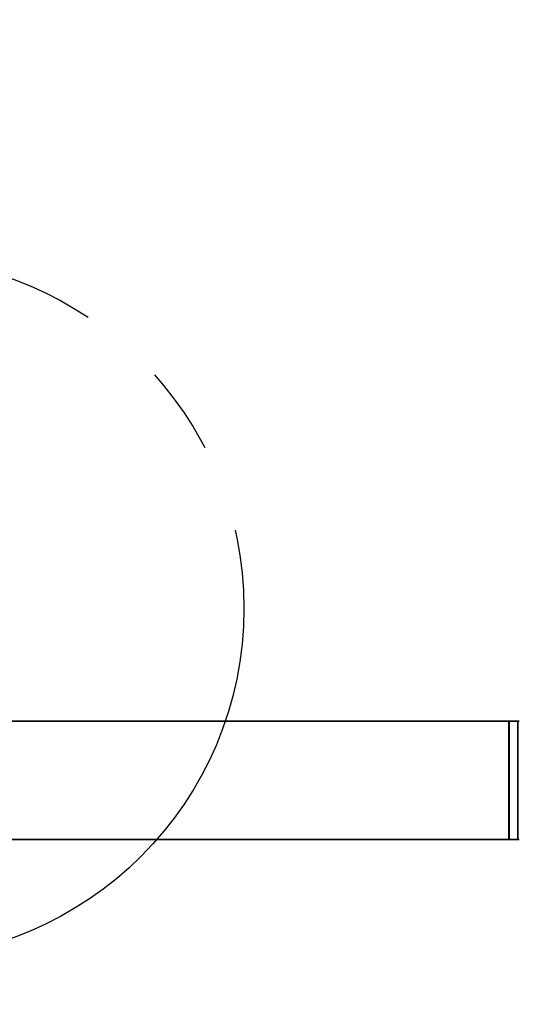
# Model space of a CAD drawing. Header units: millimetres. Extents: x 7 to 353, y 110 to 285.
# Tile 9 of 30: x 127 to 141, y 150 to 179. Entities that reach past the tile are written whole.
import ezdxf

# ---------------------------------------------------------------- set-up
doc = ezdxf.new("R2010")
doc.units = ezdxf.units.MM
doc.linetypes.add('CENTERX2', pattern=[20.32, 12.7, -2.54, 2.54, -2.54])
doc.layers.add('10', color=7, linetype='Continuous')

msp = doc.modelspace()

# ---------------------------------------------------------------- linework, layer by layer
at = {"color": 7, "linetype": 'Continuous', "lineweight": 35}
for p, q in [((140.566339, 158.577122), (126.219291, 158.577122)), ((140.573048, 158.570414), (140.566339, 158.577122)), ((140.566339, 155.178196), (140.566339, 158.577122)), ((140.819023, 158.577122), (140.573048, 158.577122)), ((140.573048, 156.877659), (140.573048, 158.577122)), ((140.825731, 158.577122), (140.819023, 158.570414)), ((140.819023, 156.877659), (140.819023, 158.577122)), ((140.863746, 158.577122), (140.825731, 158.577122)), ((140.825731, 158.577122), (140.825731, 156.877659)), ((140.573048, 155.178196), (140.573048, 156.877659)), ((140.819023, 155.178196), (140.819023, 156.877659)), ((140.825731, 156.877659), (140.825731, 155.178196)), ((126.219291, 155.178196), (140.566339, 155.178196)), ((140.566339, 155.178196), (140.573048, 155.184904)), ((140.573048, 155.178196), (140.819023, 155.178196)), ((140.819023, 155.184904), (140.825731, 155.178196)), ((140.825731, 155.178196), (140.863746, 155.178196))]:
    msp.add_line(p, q, dxfattribs=at)
at = {"layer": '10', "linetype": 'CENTERX2'}
for radius in [39.669052, 10.062612]:
    msp.add_circle((122.887449, 161.815047), radius, dxfattribs=at)

doc.saveas('drawing.dxf')
